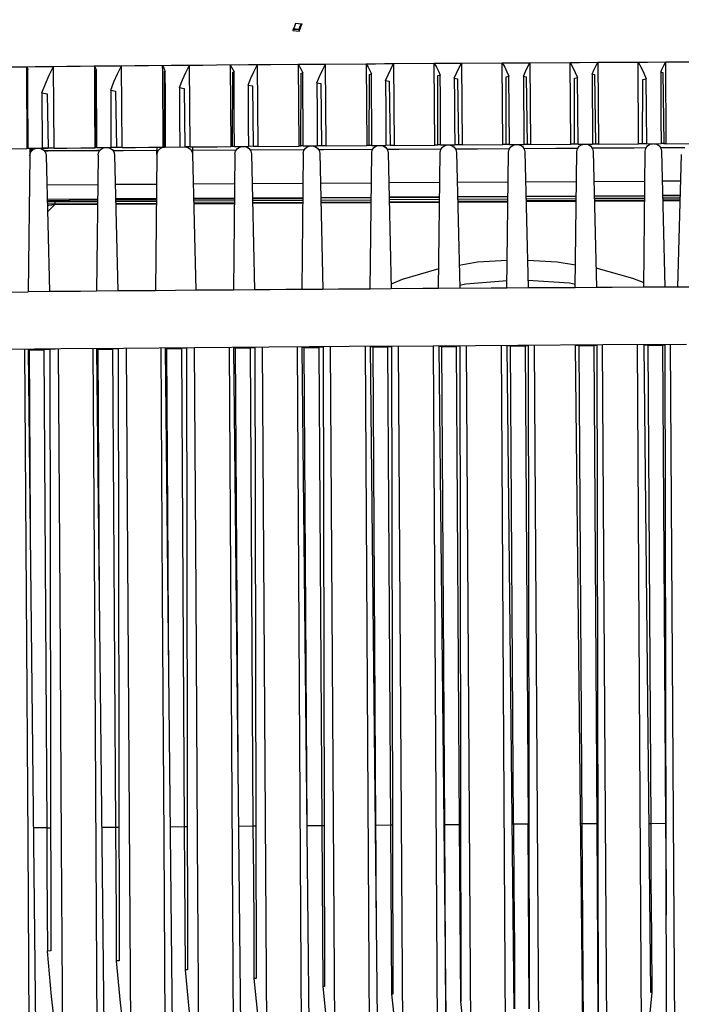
# Model space of a CAD drawing. Extents: x 0 to 420, y 0 to 297.
# Tile 6 of 93: x 96 to 119, y 65 to 99. Entities that reach past the tile are written whole.
import ezdxf

# ---------------------------------------------------------------- set-up
doc = ezdxf.new("R2010")
doc.units = 0
doc.header["$LTSCALE"] = 23.1
doc.layers.get('0').update_dxf_attribs({"linetype": 'CONTINUOUS'})
for name, color, linetype in [('02___PRT_ALL_AXES', 7, 'CONTINUOUS'), ('06___PRT_ALL_SURFS', 7, 'CONTINUOUS'), ('DIM_PILOTEES', 7, 'CONTINUOUS')]:
    doc.layers.add(name, color=color, linetype=linetype)
doc.dimstyles.get("Standard").update_dxf_attribs({"dimtxt": 2.5, "dimasz": 2.5, "dimexe": 1.25, "dimexo": 0.625, "dimtad": 1, "dimcen": 2.5, "dimazin": 3, "dimtfac": 1, "dimtmove": 0, "dimatfit": 3})

# ---------------------------------------------------------------- blocks, each defined once
blk = doc.blocks.new('_FILLED')
at = {"color": 0, "linetype": 'BYBLOCK'}
blk.add_solid([(0, 0), (-1, 0.167), (-1, -0.167)], dxfattribs=at)
blk = doc.blocks.new('*D3')
at = {"layer": 'DIM_PILOTEES', "color": 2, "linetype": 'CONTINUOUS'}
for p, q in [((88.397, 81.925), (69.735, 81.925)), ((71.735, 81.925), (71.735, 61.495)), ((71.735, 30.565), (71.735, 47.495)), ((111.885, 30.565), (69.735, 30.565))]:
    blk.add_line(p, q, dxfattribs=at)
at = {"layer": 'DIM_PILOTEES', "color": 2, "linetype": 'CONTINUOUS', "xscale": 3, "yscale": 3, "zscale": 3}
for p, rotation in [((71.735, 81.925), 90), ((71.735, 30.565), 270)]:
    blk.add_blockref('_FILLED', p, dxfattribs=dict(at, rotation=rotation))
blk = doc.blocks.new('*D4')
at = {"layer": 'DIM_PILOTEES', "color": 2, "linetype": 'CONTINUOUS'}
for p, q in [((134.001, 85.386), (133.602, 150.083)), ((92.087, 85.818), (91.693, 149.825)), ((133.615, 148.083), (120.36, 148.001)), ((91.706, 147.825), (104.96, 147.907))]:
    blk.add_line(p, q, dxfattribs=at)
at = {"layer": 'DIM_PILOTEES', "color": 2, "linetype": 'CONTINUOUS', "xscale": 3, "yscale": 3, "zscale": 3}
for p, rotation in [((91.706, 147.825), 180.352673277), ((133.615, 148.083), 0.352673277)]:
    blk.add_blockref('_FILLED', p, dxfattribs=dict(at, rotation=rotation))
blk = doc.blocks.new('*D10')
at = {"color": 1, "linetype": 'CONTINUOUS'}
for p, q in [((167.531, 80.843), (168.206, 17.456)), ((58.637, 79.683), (59.312, 16.296)), ((168.184, 19.455), (173.184, 19.509)), ((59.291, 18.296), (54.291, 18.242))]:
    blk.add_line(p, q, dxfattribs=at)
at = {"color": 1, "linetype": 'CONTINUOUS', "xscale": 3, "yscale": 3, "zscale": 3}
for p, rotation in [((168.184, 19.455), 180.6101748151), ((59.291, 18.296), 0.6101748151)]:
    blk.add_blockref('_FILLED', p, dxfattribs=dict(at, rotation=rotation))

msp = doc.modelspace()

# ---------------------------------------------------------------- linework, layer by layer
at = {"color": 7, "linetype": 'CONTINUOUS'}
for p, q in [((105.338, 99.077), (105.381, 99.177)), ((105.381, 99.177), (105.373, 99.171)), ((105.381, 99.177), (105.472, 99.17)), ((105.472, 99.17), (105.563, 99.163)), ((105.563, 99.163), (105.584, 99.156)), ((105.59, 99.151), (105.584, 99.156)), ((105.59, 99.151), (105.59, 99.144)), ((105.279, 98.948), (105.287, 98.968)), ((105.29, 98.966), (105.279, 98.948)), ((105.279, 98.948), (105.279, 98.925)), ((105.279, 98.925), (105.385, 98.917)), ((105.386, 98.959), (105.29, 98.966)), ((105.296, 98.977), (105.338, 99.077)), ((105.388, 98.971), (105.296, 98.977)), ((105.385, 98.917), (105.491, 98.909)), ((105.481, 98.952), (105.386, 98.959)), ((105.479, 98.964), (105.388, 98.971)), ((105.479, 98.964), (105.481, 98.952)), ((105.491, 98.935), (105.481, 98.952)), ((105.491, 98.935), (105.491, 98.909)), ((103.744, 97.753), (104.522, 97.759)), ((104.522, 97.759), (105.464, 97.766)), ((105.464, 97.766), (106.088, 97.77)), ((105.464, 97.766), (105.481, 94.947)), ((106.088, 97.77), (106.402, 97.773)), ((106.088, 97.77), (106.402, 97.773)), ((106.402, 97.773), (107.807, 97.783)), ((106.42, 94.954), (106.402, 97.773)), ((107.807, 97.783), (108.745, 97.789)), ((107.807, 97.783), (108.118, 97.785)), ((107.807, 97.783), (107.824, 94.964)), ((108.431, 97.787), (108.745, 97.789)), ((108.745, 97.789), (110.462, 97.801)), ((108.745, 97.789), (108.763, 94.97)), ((110.15, 97.799), (110.462, 97.801)), ((110.167, 94.98), (110.15, 97.799)), ((110.462, 97.801), (111.088, 97.805)), ((111.088, 97.805), (112.651, 97.815)), ((111.088, 97.805), (111.105, 94.986)), ((112.492, 97.814), (112.651, 97.815)), ((112.51, 94.995), (112.492, 97.814)), ((112.651, 97.815), (113.444, 97.82)), ((113.444, 97.82), (115.15, 97.83)), ((113.444, 97.82), (113.461, 95.001)), ((114.832, 97.828), (115.15, 97.83)), ((114.849, 95.009), (114.832, 97.828)), ((115.15, 97.83), (115.784, 97.834)), ((115.784, 97.834), (117.49, 97.843)), ((115.784, 97.834), (115.801, 95.015)), ((117.172, 97.842), (117.49, 97.843)), ((117.189, 95.022), (117.172, 97.842)), ((117.49, 97.843), (118.123, 97.847)), ((118.123, 97.847), (119.511, 97.854)), ((118.141, 95.028), (118.123, 97.847)), ((96.093, 97.682), (96.394, 97.686)), ((96.093, 97.682), (96.093, 97.584)), ((96.093, 97.584), (96.11, 94.864)), ((96.13, 94.868), (96.137, 97.584)), ((96.137, 97.584), (96.144, 97.586)), ((96.394, 97.686), (96.707, 97.689)), ((96.707, 97.689), (97.031, 97.693)), ((98.435, 97.707), (99.374, 97.715)), ((98.486, 94.892), (98.493, 97.557)), ((98.487, 97.61), (98.512, 97.561)), ((98.493, 97.557), (98.512, 97.561)), ((99.055, 97.712), (99.374, 97.715)), ((100.299, 97.724), (101.087, 97.731)), ((100.778, 97.728), (101.087, 97.731)), ((100.778, 97.728), (100.78, 97.525)), ((100.78, 97.525), (100.796, 94.909)), ((100.842, 94.912), (100.849, 97.526)), ((100.847, 97.599), (100.881, 97.533)), ((100.849, 97.526), (100.881, 97.533)), ((100.883, 96.687), (100.881, 97.533)), ((101.087, 97.731), (101.717, 97.736)), ((101.4, 97.733), (101.717, 97.736)), ((101.734, 94.917), (101.717, 97.736)), ((102.645, 97.744), (103.744, 97.753)), ((103.121, 97.748), (103.138, 94.929)), ((103.198, 94.932), (103.205, 97.492)), ((103.205, 97.492), (103.249, 97.502)), ((103.208, 97.584), (103.249, 97.502)), ((103.252, 96.675), (103.249, 97.502)), ((103.431, 97.75), (103.744, 97.753)), ((104.077, 94.936), (104.06, 97.755)), ((105.554, 94.95), (105.561, 97.456)), ((105.561, 97.456), (105.617, 97.468)), ((105.568, 97.568), (105.617, 97.468)), ((105.62, 96.659), (105.617, 97.468)), ((107.91, 94.967), (107.917, 97.417)), ((107.917, 97.417), (107.985, 97.432)), ((107.929, 97.549), (107.985, 97.432)), ((110.289, 97.529), (110.354, 97.393)), ((115.584, 97.425), (115.666, 97.409)), ((117.949, 97.493), (118.018, 97.479)), ((118.018, 97.479), (118.054, 95.03)), ((106.103, 97.128), (106.235, 97.103)), ((106.235, 97.103), (106.267, 94.955)), ((108.471, 97.207), (108.59, 97.183)), ((108.59, 97.183), (108.623, 94.972)), ((110.266, 94.983), (110.273, 97.376)), ((110.273, 97.376), (110.354, 97.393)), ((110.839, 97.282), (110.945, 97.261)), ((110.945, 97.261), (110.979, 94.987)), ((112.623, 94.998), (112.629, 97.332)), ((112.629, 97.332), (112.722, 97.352)), ((112.737, 94.999), (112.722, 97.352)), ((113.22, 97.355), (113.234, 95.002)), ((113.22, 97.355), (113.314, 97.336)), ((113.314, 97.336), (113.349, 95.002)), ((114.975, 95.012), (114.981, 97.286)), ((114.981, 97.286), (115.088, 97.309)), ((115.666, 97.409), (115.701, 95.016)), ((117.328, 95.025), (117.334, 97.238)), ((117.334, 97.238), (117.453, 97.263)), ((96.63, 96.781), (96.815, 96.748)), ((96.815, 96.748), (96.843, 94.875)), ((98.998, 96.874), (99.17, 96.843)), ((99.17, 96.843), (99.199, 94.897)), ((101.366, 96.963), (101.525, 96.933)), ((101.525, 96.933), (101.555, 94.918)), ((103.735, 97.047), (103.88, 97.02)), ((103.88, 97.02), (103.911, 94.937)), ((96.13, 94.864), (96.11, 94.864)), ((96.154, 94.869), (96.13, 94.868)), ((96.41, 94.863), (96.13, 94.86)), ((96.154, 94.869), (96.638, 94.874)), ((96.211, 94.846), (96.208, 94.61)), ((96.371, 94.847), (96.211, 94.846)), ((96.306, 94.807), (96.211, 94.806)), ((96.211, 94.791), (96.288, 94.791)), ((96.281, 94.783), (96.211, 94.783)), ((96.326, 94.846), (96.326, 94.823)), ((96.474, 94.872), (96.511, 94.872)), ((96.843, 94.867), (96.576, 94.865)), ((96.656, 94.849), (96.617, 94.849)), ((96.843, 94.875), (96.638, 94.874)), ((96.656, 94.849), (96.656, 94.865)), ((96.656, 94.828), (96.656, 94.849)), ((96.708, 94.784), (96.843, 94.785)), ((97.048, 94.874), (96.843, 94.873)), ((98.486, 94.888), (98.453, 94.888)), ((98.523, 94.892), (98.486, 94.892)), ((98.487, 94.788), (98.524, 94.788)), ((98.523, 94.892), (99.007, 94.896)), ((98.788, 94.887), (98.523, 94.885)), ((98.622, 94.789), (98.524, 94.788)), ((98.83, 94.895), (98.867, 94.895)), ((99.199, 94.892), (98.922, 94.889)), ((99.199, 94.897), (99.007, 94.896)), ((99.072, 94.797), (99.433, 94.798)), ((99.391, 94.896), (99.199, 94.896)), ((99.433, 94.798), (100.645, 94.802)), ((100.594, 94.651), (100.597, 94.904)), ((100.77, 94.898), (100.857, 94.913)), ((100.857, 94.913), (101.553, 94.919)), ((100.892, 94.913), (101.376, 94.917)), ((101.734, 94.917), (101.565, 94.916)), ((101.813, 94.915), (101.819, 94.662)), ((101.815, 94.806), (103.327, 94.812)), ((103.198, 94.929), (103.138, 94.929)), ((103.261, 94.933), (103.198, 94.932)), ((103.261, 94.933), (103.421, 94.934)), ((103.421, 94.934), (103.583, 94.935)), ((103.583, 94.935), (103.745, 94.936)), ((103.911, 94.937), (103.745, 94.936)), ((103.797, 94.814), (105.679, 94.823)), ((104.077, 94.936), (103.911, 94.935)), ((104.077, 94.936), (105.481, 94.947)), ((105.554, 94.948), (105.481, 94.947)), ((105.63, 94.951), (105.554, 94.95)), ((105.63, 94.951), (105.791, 94.952)), ((105.791, 94.952), (105.952, 94.953)), ((105.952, 94.953), (106.114, 94.954)), ((106.267, 94.955), (106.114, 94.954)), ((106.42, 94.954), (106.267, 94.953)), ((106.42, 94.954), (107.824, 94.964)), ((107.91, 94.965), (107.824, 94.964)), ((107.999, 94.968), (107.91, 94.967)), ((107.94, 90.018), (107.993, 94.708)), ((107.999, 94.968), (108.483, 94.971)), ((108.623, 94.972), (108.483, 94.971)), ((108.557, 94.712), (108.668, 90.024)), ((108.763, 94.97), (108.623, 94.97)), ((108.763, 94.97), (110.167, 94.98)), ((110.266, 94.981), (110.167, 94.98)), ((110.368, 94.984), (110.266, 94.983)), ((110.296, 90.034), (110.349, 94.724)), ((110.368, 94.984), (110.852, 94.987)), ((110.979, 94.987), (110.852, 94.987)), ((110.875, 94.851), (111.632, 94.855)), ((110.913, 94.728), (111.024, 90.039)), ((111.105, 94.986), (110.979, 94.986)), ((111.105, 94.986), (112.51, 94.995)), ((111.632, 94.855), (112.741, 94.862)), ((112.623, 94.996), (112.51, 94.995)), ((112.737, 94.999), (112.623, 94.998)), ((112.652, 90.05), (112.705, 94.74)), ((112.737, 94.999), (113.234, 95.002)), ((113.232, 94.865), (114.342, 94.872)), ((113.349, 95.002), (113.234, 95.002)), ((113.269, 94.743), (113.38, 90.054)), ((113.461, 95.001), (113.349, 95.001)), ((113.461, 95.001), (114.849, 95.009)), ((114.342, 94.872), (115.098, 94.877)), ((114.975, 95.01), (114.849, 95.009)), ((115.102, 95.013), (114.975, 95.012)), ((115.008, 90.064), (115.061, 94.754)), ((115.102, 95.013), (115.6, 95.016)), ((115.587, 94.88), (117.035, 94.89)), ((115.701, 95.016), (115.6, 95.016)), ((115.626, 94.757), (115.736, 90.068)), ((115.801, 95.015), (115.701, 95.014)), ((115.801, 95.015), (117.189, 95.022)), ((117.035, 94.89), (117.456, 94.893)), ((117.328, 95.024), (117.189, 95.022)), ((117.468, 95.027), (117.328, 95.025)), ((117.364, 90.077), (117.417, 94.767)), ((117.468, 95.027), (117.966, 95.029)), ((117.941, 94.896), (118.78, 94.902)), ((118.054, 95.03), (117.966, 95.029)), ((117.982, 94.77), (118.093, 90.081)), ((118.141, 95.028), (118.054, 95.027)), ((118.141, 95.028), (119.529, 95.035)), ((96.212, 94.61), (96.159, 89.92)), ((96.777, 94.616), (96.887, 89.928)), ((98.568, 94.633), (98.515, 89.943)), ((99.133, 94.638), (99.244, 89.95)), ((100.594, 94.651), (100.541, 89.961)), ((101.819, 94.662), (101.93, 89.973)), ((103.28, 94.673), (103.227, 89.983)), ((103.845, 94.678), (103.956, 89.989)), ((105.636, 94.691), (105.584, 90.001)), ((106.201, 94.696), (106.312, 90.007)), ((118.659, 94.658), (118.528, 90.084)), ((106.225, 93.672), (107.981, 93.683)), ((108.581, 93.686), (110.337, 93.697)), ((110.938, 93.701), (112.693, 93.712)), ((113.294, 93.716), (115.049, 93.726)), ((115.65, 93.73), (117.406, 93.741)), ((118.006, 93.745), (118.633, 93.749)), ((96.8, 93.614), (98.557, 93.624)), ((99.157, 93.628), (100.583, 93.637)), ((101.843, 93.645), (103.269, 93.654)), ((103.869, 93.657), (105.625, 93.668)), ((96.812, 93.119), (98.551, 93.129)), ((96.814, 93.029), (96.84, 93.029)), ((96.84, 93.029), (97.077, 93.03)), ((96.974, 93.065), (97.12, 93.066)), ((97.077, 93.03), (98.55, 93.039)), ((97.57, 93.067), (97.621, 93.118)), ((97.57, 93.067), (97.571, 93.033)), ((97.591, 93.088), (98.551, 93.094)), ((99.168, 93.133), (100.577, 93.142)), ((99.169, 93.098), (100.577, 93.107)), ((99.17, 93.043), (100.576, 93.051)), ((101.855, 93.15), (103.263, 93.159)), ((101.855, 93.115), (103.263, 93.123)), ((101.857, 93.059), (103.262, 93.068)), ((103.881, 93.162), (105.619, 93.173)), ((103.882, 93.127), (105.619, 93.138)), ((103.883, 93.072), (105.618, 93.083)), ((106.237, 93.177), (107.975, 93.188)), ((106.237, 93.164), (107.975, 93.174)), ((106.239, 93.086), (107.974, 93.097)), ((108.593, 93.191), (110.332, 93.202)), ((108.593, 93.178), (110.331, 93.189)), ((108.595, 93.101), (110.331, 93.112)), ((110.949, 93.206), (112.688, 93.217)), ((110.95, 93.193), (112.688, 93.204)), ((110.951, 93.116), (112.687, 93.126)), ((113.305, 93.221), (115.044, 93.231)), ((113.306, 93.207), (115.044, 93.218)), ((113.308, 93.13), (115.043, 93.141)), ((115.662, 93.235), (117.4, 93.246)), ((115.662, 93.222), (117.4, 93.233)), ((115.664, 93.145), (117.399, 93.155)), ((118.018, 93.25), (118.619, 93.253)), ((118.018, 93.237), (118.619, 93.24)), ((118.02, 93.159), (118.617, 93.163)), ((99.244, 89.95), (98.515, 89.943)), ((103.227, 89.983), (101.93, 89.973)), ((103.956, 89.989), (103.227, 89.983)), ((106.312, 90.007), (105.584, 90.002)), ((108.668, 90.024), (107.94, 90.018)), ((113.38, 90.054), (112.652, 90.05)), ((115.736, 90.068), (115.008, 90.064)), ((116.281, 90.071), (115.736, 90.068)), ((117.364, 90.077), (116.281, 90.071)), ((118.093, 90.081), (117.364, 90.077)), ((96.887, 89.928), (96.159, 89.92)), ((96.169, 87.936), (96.169, 87.927)), ((96.42, 64.17), (96.169, 87.922)), ((96.196, 87.921), (96.169, 87.922)), ((96.196, 87.921), (96.696, 87.926)), ((96.233, 81.929), (96.196, 87.921)), ((96.899, 87.934), (96.695, 87.926)), ((96.696, 87.926), (96.795, 71.443)), ((97.102, 87.947), (96.899, 87.939)), ((96.899, 87.934), (96.936, 67.2)), ((99.444, 87.972), (97.298, 87.952)), ((98.525, 87.959), (98.525, 87.95)), ((98.775, 64.291), (98.526, 87.945)), ((98.564, 87.944), (98.526, 87.945)), ((98.564, 87.944), (99.064, 87.949)), ((98.616, 79.398), (98.564, 87.944)), ((99.255, 87.956), (99.064, 87.949)), ((99.064, 87.949), (99.164, 71.467)), ((99.255, 87.956), (99.293, 66.863)), ((101.887, 87.993), (99.444, 87.972)), ((99.705, 62.524), (99.544, 87.97)), ((100.881, 87.98), (100.882, 87.971)), ((101.13, 64.418), (100.882, 87.966)), ((100.932, 87.965), (100.882, 87.966)), ((100.932, 87.965), (101.433, 87.969)), ((101.001, 76.626), (100.932, 87.965)), ((101.611, 87.976), (101.433, 87.969)), ((101.433, 87.969), (101.533, 71.487)), ((101.611, 87.976), (101.65, 66.546)), ((104.452, 88.013), (101.887, 87.993)), ((103.077, 88), (103.236, 62.554)), ((103.485, 64.547), (103.238, 87.986)), ((103.301, 87.984), (103.238, 87.986)), ((103.301, 87.984), (103.467, 87.986)), ((103.388, 73.768), (103.301, 87.984)), ((103.467, 87.986), (103.802, 87.988)), ((103.967, 87.995), (103.802, 87.988)), ((103.802, 87.988), (103.902, 71.507)), ((103.967, 87.994), (104.006, 66.25)), ((104.39, 62.564), (104.23, 88.009)), ((107.22, 88.033), (104.452, 88.013)), ((105.42, 88.018), (105.579, 62.573)), ((105.84, 64.678), (105.594, 88.005)), ((105.67, 88.003), (105.594, 88.004)), ((105.769, 71.521), (105.67, 88.002)), ((106.323, 88.012), (106.171, 88.006)), ((106.171, 88.006), (106.272, 71.525)), ((106.323, 88.012), (106.363, 65.974)), ((106.733, 62.581), (106.574, 88.026)), ((110.107, 88.053), (107.22, 88.033)), ((107.763, 88.035), (107.922, 62.59)), ((108.195, 64.808), (107.95, 88.022)), ((108.039, 88.02), (107.95, 88.022)), ((108.039, 88.019), (108.205, 88.021)), ((108.14, 71.538), (108.039, 88.019)), ((108.205, 88.021), (108.54, 88.023)), ((108.679, 88.028), (108.54, 88.023)), ((108.54, 88.023), (108.641, 71.541)), ((108.679, 88.028), (108.72, 65.708)), ((109.075, 62.598), (108.917, 88.043)), ((113.027, 88.072), (110.107, 88.053)), ((110.107, 88.051), (110.265, 62.606)), ((110.306, 88.038), (110.55, 64.939)), ((110.407, 88.035), (110.306, 88.038)), ((110.509, 71.554), (110.407, 88.035)), ((111.035, 88.044), (110.908, 88.039)), ((110.908, 88.039), (111.01, 71.557)), ((111.076, 65.452), (111.035, 88.044)), ((111.418, 62.614), (111.26, 88.059)), ((112.45, 88.066), (112.607, 62.621)), ((112.903, 65.198), (112.662, 88.064)), ((112.776, 88.051), (112.662, 88.054)), ((112.776, 88.051), (113.277, 88.054)), ((112.878, 71.569), (112.776, 88.051)), ((115.958, 88.089), (113.027, 88.072)), ((113.391, 88.058), (113.277, 88.054)), ((113.277, 88.054), (113.379, 71.572)), ((113.433, 65.203), (113.391, 88.069)), ((113.761, 62.628), (113.603, 88.073)), ((115.285, 62.755), (115.018, 88.068)), ((115.145, 88.065), (115.018, 88.068)), ((115.145, 88.065), (115.646, 88.068)), ((115.247, 71.584), (115.145, 88.065)), ((115.747, 88.072), (115.646, 88.068)), ((115.646, 88.068), (115.748, 71.586)), ((115.748, 88.083), (115.79, 64.971)), ((116.103, 62.642), (115.947, 88.087)), ((118.835, 88.105), (115.958, 88.089)), ((117.137, 88.094), (117.293, 62.649)), ((117.61, 65.762), (117.375, 88.082)), ((117.514, 88.079), (117.375, 88.082)), ((117.617, 71.597), (117.514, 88.079)), ((117.514, 88.079), (117.681, 88.079)), ((117.681, 88.079), (118.015, 88.081)), ((118.104, 88.084), (118.015, 88.081)), ((118.015, 88.081), (118.118, 71.6)), ((118.146, 64.87), (118.104, 88.097)), ((118.446, 62.655), (118.291, 88.1)), ((111.01, 71.557), (111.047, 65.452)), ((115.303, 62.638), (115.249, 71.584)), ((96.936, 67.2), (96.82, 67.196)), ((99.293, 66.863), (99.192, 66.86)), ((101.65, 66.546), (101.563, 66.544)), ((104.006, 66.25), (103.934, 66.249)), ((106.363, 65.973), (106.305, 65.973)), ((108.72, 65.708), (108.676, 65.708)), ((117.653, 65.762), (117.61, 65.762))]:
    msp.add_line(p, q, dxfattribs=at)
at = {"color": 9, "linetype": 'CONTINUOUS'}
for p, q in [((97.077, 93.03), (97.077, 92.955)), ((108.598, 93.004), (110.329, 93.015)), ((110.954, 93.019), (112.686, 93.029)), ((113.31, 93.033), (115.042, 93.044)), ((115.666, 93.048), (117.398, 93.059)), ((118.022, 93.062), (118.614, 93.066)), ((96.817, 92.901), (96.868, 92.907)), ((97.078, 92.933), (96.822, 92.678)), ((96.868, 92.907), (97.078, 92.933)), ((97.077, 92.955), (97.078, 92.933)), ((97.078, 92.933), (98.549, 92.942)), ((99.173, 92.946), (100.575, 92.955)), ((101.859, 92.962), (103.261, 92.971)), ((103.885, 92.975), (105.617, 92.986)), ((106.241, 92.99), (107.973, 93)), ((96.795, 71.443), (96.343, 71.439)), ((96.795, 71.443), (96.929, 71.447)), ((98.699, 71.462), (99.164, 71.467)), ((99.164, 71.467), (99.285, 71.47)), ((101.055, 71.483), (101.533, 71.487)), ((101.533, 71.487), (101.641, 71.49)), ((103.412, 71.503), (103.902, 71.507)), ((103.902, 71.507), (103.997, 71.509)), ((105.769, 71.521), (106.272, 71.525)), ((106.272, 71.525), (106.353, 71.527)), ((108.124, 71.538), (108.14, 71.538)), ((108.14, 71.538), (108.641, 71.541)), ((108.641, 71.541), (108.709, 71.544)), ((110.48, 71.555), (110.509, 71.554)), ((110.509, 71.554), (111.01, 71.557)), ((111.01, 71.557), (111.065, 71.559)), ((112.878, 71.569), (112.836, 71.57)), ((113.379, 71.572), (112.878, 71.569)), ((113.379, 71.572), (113.421, 71.574)), ((115.247, 71.584), (115.192, 71.585)), ((115.749, 71.586), (115.247, 71.584)), ((115.748, 71.586), (115.778, 71.588)), ((117.548, 71.598), (117.617, 71.597)), ((117.617, 71.597), (118.118, 71.6)), ((118.118, 71.6), (118.134, 71.6))]:
    msp.add_line(p, q, dxfattribs=at)
at = {"color": 7, "linetype": 'CONTINUOUS'}
for points in [[(105.563, 99.163), (105.521, 99.064), (105.479, 98.964)], [(105.584, 99.156), (105.537, 99.046), (105.491, 98.935)], [(105.491, 98.909), (105.54, 99.027), (105.59, 99.144)], [(105.296, 98.977), (105.293, 98.972), (105.29, 98.966)], [(105.464, 97.766), (105.517, 97.667), (105.568, 97.568)], [(106.103, 97.128), (106.194, 97.346), (106.294, 97.561), (106.402, 97.773)], [(107.807, 97.783), (107.869, 97.666), (107.929, 97.549)], [(108.471, 97.207), (108.555, 97.403), (108.647, 97.597), (108.745, 97.789)], [(110.15, 97.799), (110.221, 97.665), (110.289, 97.529)], [(110.839, 97.282), (110.916, 97.458), (110.999, 97.632), (111.088, 97.805)], [(112.492, 97.814), (112.574, 97.661), (112.65, 97.507), (112.722, 97.352)], [(113.22, 97.355), (113.29, 97.511), (113.365, 97.666), (113.444, 97.82)], [(114.832, 97.828), (114.923, 97.657), (115.008, 97.484), (115.088, 97.309)], [(115.584, 97.425), (115.647, 97.562), (115.713, 97.699), (115.784, 97.834)], [(117.172, 97.842), (117.272, 97.651), (117.366, 97.458), (117.453, 97.263)], [(117.949, 97.493), (118.004, 97.612), (118.062, 97.729), (118.123, 97.847)], [(94.341, 97.661), (94.861, 97.668), (95.445, 97.675), (96.093, 97.682)], [(96.093, 97.682), (96.11, 97.651), (96.127, 97.618), (96.144, 97.586)], [(96.154, 94.869), (96.15, 95.553), (96.147, 96.237), (96.146, 96.917), (96.144, 97.586)], [(96.63, 96.781), (96.748, 97.091), (96.882, 97.395), (97.031, 97.693)], [(97.031, 97.693), (97.481, 97.697), (97.949, 97.702), (98.436, 97.707)], [(97.048, 94.874), (97.04, 96.284), (97.031, 97.693)], [(98.435, 97.707), (98.462, 97.659), (98.487, 97.61)], [(98.436, 97.707), (98.444, 96.298), (98.453, 94.888)], [(98.523, 94.892), (98.518, 95.8), (98.515, 96.694), (98.512, 97.561)], [(98.998, 96.874), (99.11, 97.16), (99.235, 97.441), (99.374, 97.715)], [(99.374, 97.715), (99.831, 97.72), (100.299, 97.724)], [(99.391, 94.896), (99.383, 96.307), (99.374, 97.715)], [(100.778, 97.728), (100.813, 97.663), (100.847, 97.599)], [(101.366, 96.963), (101.472, 97.225), (101.589, 97.483), (101.717, 97.736)], [(101.717, 97.736), (102.177, 97.74), (102.645, 97.744)], [(103.121, 97.748), (103.165, 97.666), (103.208, 97.584)], [(103.735, 97.047), (103.833, 97.287), (103.941, 97.523), (104.06, 97.755)], [(107.999, 94.968), (107.994, 95.814), (107.989, 96.64), (107.985, 97.432)], [(115.584, 97.425), (115.59, 96.651), (115.595, 95.843), (115.6, 95.016)], [(117.949, 97.493), (117.955, 96.702), (117.96, 95.876), (117.966, 95.029)], [(106.103, 97.128), (106.108, 96.062), (106.114, 94.954)], [(108.471, 97.207), (108.476, 96.112), (108.483, 94.971)], [(110.368, 94.984), (110.363, 95.811), (110.358, 96.618), (110.354, 97.393)], [(110.839, 97.282), (110.843, 96.542), (110.847, 95.773), (110.852, 94.987)], [(115.102, 95.013), (115.095, 96.187), (115.088, 97.309)], [(117.468, 95.027), (117.461, 96.168), (117.453, 97.263)], [(96.63, 96.781), (96.632, 96.15), (96.635, 95.513), (96.638, 94.874)], [(98.998, 96.874), (99.001, 96.225), (99.004, 95.564), (99.007, 94.896)], [(101.366, 96.963), (101.371, 95.955), (101.376, 94.917)], [(103.735, 97.047), (103.738, 96.361), (103.741, 95.655), (103.745, 94.936)], [(100.892, 94.913), (100.887, 95.81), (100.883, 96.687)], [(103.261, 94.933), (103.256, 95.814), (103.252, 96.675)], [(105.63, 94.951), (105.625, 95.815), (105.62, 96.659)], [(94.357, 94.842), (94.878, 94.849), (95.463, 94.856), (96.11, 94.864)], [(96.212, 94.61), (96.223, 94.682), (96.251, 94.746), (96.293, 94.797), (96.344, 94.836), (96.405, 94.862), (96.474, 94.872)], [(96.511, 94.872), (96.579, 94.864), (96.642, 94.839), (96.696, 94.799), (96.738, 94.747), (96.766, 94.685), (96.777, 94.616)], [(96.702, 94.792), (97.597, 94.793), (98.629, 94.796)], [(97.048, 94.874), (97.498, 94.878), (97.966, 94.883), (98.453, 94.888)], [(98.568, 94.633), (98.581, 94.712), (98.617, 94.783), (98.672, 94.84), (98.745, 94.88), (98.83, 94.895)], [(98.867, 94.895), (98.933, 94.887), (98.996, 94.863), (99.051, 94.823), (99.093, 94.771), (99.121, 94.709), (99.133, 94.638)], [(99.391, 94.896), (99.848, 94.901), (100.316, 94.905), (100.796, 94.909)], [(100.594, 94.651), (100.606, 94.727), (100.64, 94.797), (100.696, 94.856), (100.77, 94.898)], [(101.553, 94.919), (101.659, 94.897), (101.745, 94.838), (101.8, 94.755), (101.819, 94.662)], [(101.734, 94.917), (102.194, 94.921), (102.663, 94.925), (103.138, 94.929)], [(103.28, 94.673), (103.299, 94.769), (103.354, 94.853), (103.439, 94.913), (103.543, 94.935)], [(103.579, 94.935), (103.683, 94.915), (103.769, 94.857), (103.825, 94.773), (103.845, 94.678)], [(105.636, 94.691), (105.656, 94.789), (105.712, 94.873), (105.797, 94.931), (105.899, 94.953)], [(105.935, 94.953), (106.037, 94.933), (106.123, 94.877), (106.18, 94.793), (106.201, 94.696)], [(106.158, 94.825), (106.33, 94.826), (108.032, 94.835)], [(107.993, 94.708), (108.013, 94.807), (108.069, 94.892), (108.154, 94.949), (108.255, 94.97)], [(108.292, 94.97), (108.392, 94.951), (108.478, 94.895), (108.536, 94.811), (108.557, 94.712)], [(108.517, 94.838), (108.939, 94.84), (110.386, 94.848)], [(110.349, 94.724), (110.369, 94.824), (110.426, 94.908), (110.511, 94.965), (110.611, 94.985)], [(110.648, 94.986), (110.748, 94.967), (110.833, 94.911), (110.891, 94.827), (110.913, 94.728)], [(112.705, 94.74), (112.726, 94.839), (112.783, 94.924), (112.868, 94.98), (112.967, 95)], [(113.004, 95.001), (113.104, 94.982), (113.189, 94.926), (113.248, 94.842), (113.269, 94.743)], [(115.061, 94.754), (115.082, 94.853), (115.139, 94.938), (115.224, 94.994), (115.323, 95.015)], [(115.36, 95.015), (115.46, 94.996), (115.546, 94.94), (115.604, 94.856), (115.626, 94.757)], [(117.417, 94.767), (117.438, 94.866), (117.494, 94.95), (117.579, 95.007), (117.68, 95.028)], [(117.716, 95.028), (117.817, 95.009), (117.903, 94.952), (117.96, 94.869), (117.982, 94.77)], [(96.813, 93.063), (96.853, 93.064), (96.909, 93.064), (96.974, 93.065)], [(97.12, 93.066), (97.271, 93.067), (97.342, 93.067), (97.407, 93.067), (97.463, 93.068), (97.509, 93.068), (97.543, 93.068), (97.563, 93.068), (97.57, 93.067)], [(100.541, 89.961), (100.1, 89.958), (99.668, 89.954), (99.244, 89.95)], [(101.93, 89.973), (101.228, 89.967), (100.541, 89.961)], [(105.584, 90.002), (105.035, 89.997), (104.492, 89.993), (103.956, 89.989)], [(107.94, 90.018), (107.393, 90.015), (106.85, 90.011), (106.312, 90.007)], [(110.296, 90.035), (109.751, 90.031), (108.668, 90.024)], [(112.652, 90.05), (112.109, 90.046), (110.296, 90.035)], [(115.008, 90.064), (114.466, 90.061), (113.38, 90.054)], [(119.72, 90.09), (119.182, 90.087), (118.639, 90.084), (118.093, 90.081)], [(93.651, 89.891), (94.795, 89.905), (96.159, 89.92)], [(98.515, 89.943), (97.953, 89.938), (97.41, 89.933), (96.887, 89.928)], [(97.298, 87.952), (95.445, 87.933), (93.92, 87.915)], [(96.206, 62.488), (96.152, 70.997), (96.099, 79.48), (96.046, 87.935)], [(97.362, 62.501), (97.309, 70.894), (97.255, 79.376), (97.201, 87.947)], [(98.55, 62.513), (98.504, 70.559), (98.45, 79.056), (98.39, 87.959)], [(100.893, 62.535), (100.838, 71.037), (100.785, 79.518), (100.733, 87.98)], [(102.047, 62.545), (101.993, 71.035), (101.94, 79.517), (101.887, 87.99)], [(105.67, 88.002), (105.836, 88.004), (106.003, 88.005), (106.171, 88.006)], [(110.407, 88.036), (110.574, 88.037), (110.908, 88.039)], [(96.795, 71.443), (96.803, 70.007), (96.812, 68.592), (96.82, 67.196)], [(99.164, 71.467), (99.174, 69.926), (99.183, 68.389), (99.191, 66.86)], [(101.533, 71.487), (101.544, 69.835), (101.554, 68.186), (101.563, 66.544)], [(103.902, 71.507), (103.915, 69.749), (103.926, 67.996), (103.934, 66.249)], [(106.272, 71.525), (106.285, 69.669), (106.296, 67.818), (106.305, 65.973)], [(108.157, 68.419), (108.15, 69.457), (108.144, 70.497), (108.14, 71.538)], [(108.641, 71.541), (108.655, 69.592), (108.667, 67.647), (108.676, 65.708)], [(110.55, 64.939), (110.537, 67.136), (110.523, 69.342), (110.51, 71.554)], [(112.878, 71.569), (112.892, 69.432), (112.907, 67.308), (112.917, 65.198)], [(113.417, 65.203), (113.402, 67.319), (113.391, 69.444), (113.379, 71.572)], [(115.748, 71.586), (115.761, 69.375), (115.775, 67.169), (115.789, 64.971)], [(117.653, 65.762), (117.639, 67.701), (117.627, 69.647), (117.617, 71.597)], [(118.118, 71.6), (118.126, 70.543), (118.133, 69.488), (118.139, 68.433)], [(97.362, 62.501), (97.141, 64.059), (96.96, 65.625), (96.82, 67.196)], [(99.191, 66.86), (99.328, 65.41), (99.499, 63.964), (99.705, 62.524)], [(101.563, 66.544), (101.695, 65.206), (101.856, 63.873), (102.047, 62.545)], [(103.934, 66.249), (104.061, 65.016), (104.213, 63.787), (104.39, 62.564)], [(106.305, 65.973), (106.426, 64.838), (106.569, 63.707), (106.733, 62.581)], [(108.676, 65.708), (108.791, 64.667), (108.924, 63.63), (109.075, 62.598)], [(117.293, 62.649), (117.431, 63.682), (117.551, 64.721), (117.653, 65.762)], [(111.076, 65.452), (111.067, 65.452), (111.057, 65.451), (111.048, 65.452)], [(111.048, 65.452), (111.156, 64.502), (111.279, 63.555), (111.418, 62.614)]]:
    msp.add_lwpolyline(points, dxfattribs=at)
at = {"layer": '02___PRT_ALL_AXES', "color": 7, "linetype": 'CONTINUOUS'}
for p, q in [((103.885, 92.997), (105.617, 93.008)), ((106.241, 93.012), (107.974, 93.023)), ((108.597, 93.027), (110.33, 93.037)), ((110.953, 93.041), (112.686, 93.052)), ((96.816, 92.954), (98.549, 92.965)), ((99.172, 92.968), (100.575, 92.977)), ((101.858, 92.985), (103.261, 92.994))]:
    msp.add_line(p, q, dxfattribs=at)
at = {"layer": '02___PRT_ALL_AXES', "color": 9, "linetype": 'CONTINUOUS'}
for points in [[(112.663, 91.003), (111.638, 90.941), (111.005, 90.832)], [(113.358, 91.008), (114.384, 90.958), (115.017, 90.857)], [(110.303, 90.711), (109.047, 90.347), (108.664, 90.187)], [(115.72, 90.745), (116.982, 90.396), (117.366, 90.242)]]:
    msp.add_lwpolyline(points, dxfattribs=at)
at = {"layer": '02___PRT_ALL_AXES', "color": 7, "linetype": 'CONTINUOUS'}
msp.add_lwpolyline([(111.022, 90.146), (111.23, 90.195), (112.655, 90.31)], dxfattribs=at)
at = {"layer": '06___PRT_ALL_SURFS', "color": 7, "linetype": 'CONTINUOUS'}
for p, q in [((115.042, 93.066), (113.309, 93.056)), ((117.398, 93.081), (115.665, 93.07)), ((118.614, 93.089), (118.022, 93.085))]:
    msp.add_line(p, q, dxfattribs=at)
msp.add_lwpolyline([(115.009, 90.171), (114.802, 90.217), (113.374, 90.314)], dxfattribs=at)

# ---------------------------------------------------------------- dimensions: what is measured, and where the dimension line sits
at = {"color": 1, "linetype": 'CONTINUOUS'}
dim = msp.add_linear_dim(base=(59.291, 18.296), p1=(167.515, 82.342), p2=(58.621, 81.183), angle=180.6102, dimstyle='Standard', dxfattribs=at)
dim.commit()
dim.dimension.update_dxf_attribs({"geometry": '*D10', "text_midpoint": (103.004, 17.126), "dimtype": 128})
at = {"layer": 'DIM_PILOTEES', "color": 2, "linetype": 'CONTINUOUS'}
for base, p1, p2, angle, picture, middle in [((133.615, 148.083), (92.096, 84.318), (134.01, 83.886), 0.3527, '*D4', (108.46, 146.204)), ((71.735, 30.565), (89.897, 81.925), (113.385, 30.565), 270, '*D3', (63.335, 54.495))]:
    dim = msp.add_linear_dim(base=base, p1=p1, p2=p2, angle=angle, dimstyle='Standard', dxfattribs=at)
    dim.commit()
    dim.dimension.update_dxf_attribs({"geometry": picture, "text_midpoint": middle, "dimtype": 128})

doc.saveas('drawing.dxf')
